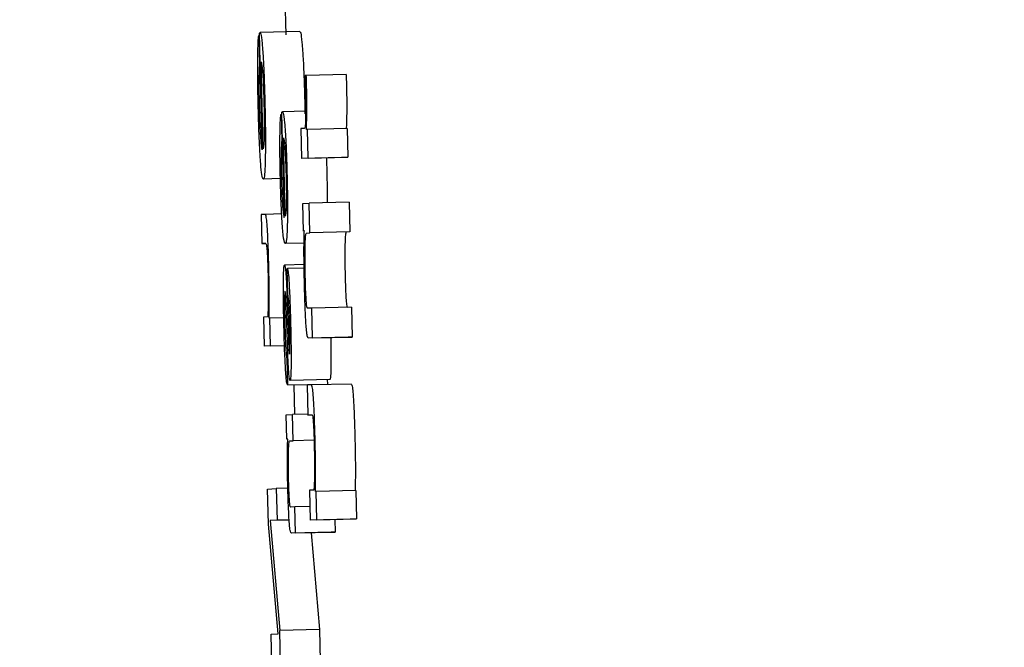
# Model space of a CAD drawing. Header units: inches. Extents: x 170 to 312, y 215 to 248.
# Tile 215 of 256: x 210.1573 to 210.1816, y 223.7666 to 223.7821. Entities that reach past the tile are written whole.
import ezdxf

# ---------------------------------------------------------------- set-up
doc = ezdxf.new("R2010")
doc.units = ezdxf.units.IN
doc.header["$LTSCALE"] = 0.25
doc.header["$MEASUREMENT"] = 0
doc.layers.add('ANNOTATIONS', color=1, linetype='Continuous')
doc.layers.add('MOTOR LH', color=7, linetype='Continuous')
doc.styles.add('ARIAL', font='arial.ttf', dxfattribs={"height": 0.09375})
doc.dimstyles.new('STANDARD$0', dxfattribs={"dimtxt": 0.09375, "dimasz": 0.09375, "dimexe": 0.03125, "dimexo": 0.046875, "dimgap": 0.09, "dimtad": 0, "dimtih": 1, "dimtoh": 1, "dimdec": 4, "dimzin": 0, "dimdsep": 46, "dimtxsty": 'ARIAL', "dimcen": 0.09, "dimadec": 0, "dimazin": 0, "dimtfac": 1, "dimtdec": 4, "dimtofl": 0, "dimtmove": 0, "dimatfit": 1, "dimfxl": 1, "dimtolj": 1, "dimtzin": 0, "dimarcsym": 0})

# ---------------------------------------------------------------- blocks, each defined once
blk = doc.blocks.new('*D162')
at = {"layer": 'ANNOTATIONS', "color": 0, "lineweight": -2, "transparency": 16777216}
for p, q in [((209.952995, 224.436735), (211.798957, 224.436735)), ((211.767707, 224.342985), (211.767707, 222.643354)), ((211.767707, 220.508863), (211.767707, 222.208494)), ((211.037182, 220.415113), (211.798957, 220.415113))]:
    blk.add_line(p, q, dxfattribs=at)
at = {"layer": 'ANNOTATIONS', "color": 0, "transparency": 16777216}
for points in [[(211.752082, 224.342985), (211.783332, 224.342985), (211.767707, 224.436735)], [(211.752082, 220.508863), (211.783332, 220.508863), (211.767707, 220.415113)]]:
    blk.add_solid(points, dxfattribs=at)
at = {"layer": 'defpoints', "color": 0, "transparency": 16777216}
for p in [(209.90612, 224.436735), (210.990307, 220.415113), (211.767707, 220.415113)]:
    blk.add_point(p, dxfattribs=at)
at = {"layer": 'ANNOTATIONS', "color": 0, "transparency": 16777216, "insert": (211.767707, 222.425924), "char_height": 0.09375, "attachment_point": 5, "style": 'ARIAL'}
blk.add_mtext('\\A1;OPENING\\PHEIGHT', dxfattribs=at)
blk = doc.blocks.new('*D163')
at = {"layer": 'ANNOTATIONS', "color": 0, "lineweight": -2, "transparency": 16777216}
for p, q in [((209.952995, 225.272719), (212.453946, 225.272719)), ((212.422696, 225.178969), (212.422696, 223.061346)), ((212.422696, 220.508863), (212.422696, 222.626486)), ((211.957527, 220.415113), (212.453946, 220.415113))]:
    blk.add_line(p, q, dxfattribs=at)
at = {"layer": 'ANNOTATIONS', "color": 0, "transparency": 16777216}
for points in [[(212.407071, 225.178969), (212.438321, 225.178969), (212.422696, 225.272719)], [(212.407071, 220.508863), (212.438321, 220.508863), (212.422696, 220.415113)]]:
    blk.add_solid(points, dxfattribs=at)
at = {"layer": 'defpoints', "color": 0, "transparency": 16777216}
for p in [(209.90612, 225.272719), (211.910652, 220.415113), (212.422696, 220.415113)]:
    blk.add_point(p, dxfattribs=at)
at = {"layer": 'ANNOTATIONS', "color": 0, "transparency": 16777216, "insert": (212.422696, 222.843916), "char_height": 0.09375, "attachment_point": 5, "style": 'ARIAL'}
blk.add_mtext('\\A1;TOTAL\\PHEIGHT', dxfattribs=at)

msp = doc.modelspace()

# ---------------------------------------------------------------- linework, layer by layer
at = {"layer": 'MOTOR LH'}
for p, q in [((210.16389, 223.782633), (210.163912, 223.781687)), ((210.163265, 223.781672), (210.163247, 223.781671)), ((210.163247, 223.781671), (210.163264, 223.780953)), ((210.163333, 223.778844), (210.163264, 223.781725)), ((210.164264, 223.781764), (210.163281, 223.78174)), ((210.163282, 223.780953), (210.163264, 223.780953)), ((210.163356, 223.778875), (210.163305, 223.781022)), ((210.16442, 223.780683), (210.164391, 223.780681)), ((210.165404, 223.780706), (210.16442, 223.780683)), ((210.164382, 223.780017), (210.164387, 223.77974)), ((210.163798, 223.779726), (210.163813, 223.779079)), ((210.163816, 223.779726), (210.163798, 223.779726)), ((210.163877, 223.777181), (210.163815, 223.779774)), ((210.164405, 223.779802), (210.163832, 223.779788)), ((210.164372, 223.779376), (210.164288, 223.779371)), ((210.164288, 223.779371), (210.164305, 223.778635)), ((210.164449, 223.779348), (210.164423, 223.779347)), ((210.165432, 223.779372), (210.164449, 223.779348)), ((210.164466, 223.778643), (210.164449, 223.779348)), ((210.165432, 223.779372), (210.165449, 223.778666)), ((210.163831, 223.779079), (210.163813, 223.779079)), ((210.1639, 223.777209), (210.163854, 223.779142)), ((210.165289, 223.778659), (210.164305, 223.778635)), ((210.164466, 223.778643), (210.164305, 223.778635)), ((210.164466, 223.778643), (210.165449, 223.778666)), ((210.165449, 223.778666), (210.165289, 223.778659)), ((210.163781, 223.778137), (210.16336, 223.778127)), ((210.164332, 223.777527), (210.164492, 223.777534)), ((210.164348, 223.776844), (210.164332, 223.777527)), ((210.165476, 223.777558), (210.164492, 223.777534)), ((210.16451, 223.776798), (210.164492, 223.777534)), ((210.165476, 223.777558), (210.165493, 223.776822)), ((210.163407, 223.777256), (210.163303, 223.777251)), ((210.163303, 223.777251), (210.16332, 223.776533)), ((210.163813, 223.777266), (210.163407, 223.777256)), ((210.164373, 223.776846), (210.164348, 223.776844)), ((210.164428, 223.776795), (210.16451, 223.776798)), ((210.165493, 223.776822), (210.16451, 223.776798)), ((210.165493, 223.776822), (210.165411, 223.776818)), ((210.16332, 223.776533), (210.163421, 223.776538)), ((210.163422, 223.776536), (210.16332, 223.776533)), ((210.164365, 223.776546), (210.163902, 223.776535)), ((210.164367, 223.776017), (210.163884, 223.776005)), ((210.16395, 223.775917), (210.163956, 223.775918)), ((210.163966, 223.775271), (210.16395, 223.775917)), ((210.164368, 223.775927), (210.163956, 223.775918)), ((210.163954, 223.774104), (210.16393, 223.774808)), ((210.163956, 223.774876), (210.163973, 223.774398)), ((210.164555, 223.774943), (210.164452, 223.774938)), ((210.165538, 223.774966), (210.164555, 223.774943)), ((210.164572, 223.774206), (210.164555, 223.774943)), ((210.165538, 223.774966), (210.165556, 223.77423)), ((210.163462, 223.774727), (210.163364, 223.774723)), ((210.163364, 223.774723), (210.163381, 223.774004)), ((210.163521, 223.774692), (210.163502, 223.774691)), ((210.163865, 223.774701), (210.163521, 223.774692)), ((210.163537, 223.774012), (210.163521, 223.774692)), ((210.165452, 223.774225), (210.164468, 223.774202)), ((210.164572, 223.774206), (210.164468, 223.774202)), ((210.164572, 223.774206), (210.165556, 223.77423)), ((210.165556, 223.77423), (210.165452, 223.774225)), ((210.163883, 223.774016), (210.163381, 223.774004)), ((210.163537, 223.774012), (210.163381, 223.774004)), ((210.163537, 223.774012), (210.163883, 223.77402)), ((210.164002, 223.77382), (210.164006, 223.773806)), ((210.163943, 223.773692), (210.163959, 223.773046)), ((210.165002, 223.773184), (210.164019, 223.77316)), ((210.164939, 223.773182), (210.164942, 223.77307)), ((210.163959, 223.773046), (210.164942, 223.77307)), ((210.16411, 223.773049), (210.164127, 223.772318)), ((210.164547, 223.773046), (210.16444, 223.773041)), ((210.16444, 223.773041), (210.164457, 223.772305)), ((210.16553, 223.77307), (210.164547, 223.773046)), ((210.163925, 223.77231), (210.164082, 223.772317)), ((210.16394, 223.77171), (210.163925, 223.77231)), ((210.164457, 223.772326), (210.164082, 223.772317)), ((210.164098, 223.771671), (210.164082, 223.772317)), ((210.164457, 223.772305), (210.164561, 223.772309)), ((210.164562, 223.772307), (210.164457, 223.772305)), ((210.163964, 223.771711), (210.16394, 223.77171)), ((210.164017, 223.771667), (210.164098, 223.771671)), ((210.164612, 223.771683), (210.164098, 223.771671)), ((210.163465, 223.77048), (210.16368, 223.77049)), ((210.163486, 223.769616), (210.163465, 223.77048)), ((210.163965, 223.770497), (210.16368, 223.77049)), ((210.16368, 223.77049), (210.163699, 223.769708)), ((210.164603, 223.770454), (210.164502, 223.770449)), ((210.164502, 223.770449), (210.164519, 223.769713)), ((210.164663, 223.770418), (210.164644, 223.770417)), ((210.165646, 223.770441), (210.164663, 223.770418)), ((210.16468, 223.76972), (210.164663, 223.770418)), ((210.165646, 223.770441), (210.165663, 223.769744)), ((210.164137, 223.770041), (210.164036, 223.770036)), ((210.164511, 223.77005), (210.164137, 223.770041)), ((210.164152, 223.769395), (210.164137, 223.770041)), ((210.163997, 223.769712), (210.16353, 223.769701)), ((210.163699, 223.769708), (210.16353, 223.769701)), ((210.16353, 223.769701), (210.163764, 223.766989)), ((210.163997, 223.769715), (210.163699, 223.769708)), ((210.165503, 223.769736), (210.164519, 223.769713)), ((210.16468, 223.76972), (210.164519, 223.769713)), ((210.16468, 223.76972), (210.165663, 223.769744)), ((210.165128, 223.769728), (210.165135, 223.769418)), ((210.165663, 223.769744), (210.165503, 223.769736)), ((210.163722, 223.766905), (210.163486, 223.769616)), ((210.165034, 223.769414), (210.164051, 223.76939)), ((210.164152, 223.769395), (210.164051, 223.76939)), ((210.164152, 223.769395), (210.165135, 223.769418)), ((210.164541, 223.769402), (210.164747, 223.767013)), ((210.165135, 223.769418), (210.165034, 223.769414)), ((210.164747, 223.767013), (210.163764, 223.766989)), ((210.164747, 223.767013), (210.164766, 223.76624)), ((210.163551, 223.766897), (210.163722, 223.766905)), ((210.16357, 223.766115), (210.163551, 223.766897)), ((210.163785, 223.766125), (210.163764, 223.766989))]:
    msp.add_line(p, q, dxfattribs=at)
for points, knots in [([(210.163222, 223.781065), (210.163223, 223.781161), (210.163226, 223.781393), (210.163235, 223.781588), (210.163244, 223.781651), (210.163247, 223.781671)], [0, 0, 0, 0, 0.325081, 0.780277, 1, 1, 1, 1]), ([(210.163264, 223.781725), (210.163267, 223.781728), (210.163272, 223.781735), (210.163278, 223.781739), (210.163281, 223.78174)], [0, 0, 0, 0, 0.499984, 1, 1, 1, 1]), ([(210.163281, 223.78174), (210.163287, 223.781734), (210.163302, 223.781717), (210.163325, 223.781553), (210.163341, 223.781338), (210.163347, 223.781267)], [0, 0, 0, 0, 0.3014937, 0.7676036, 1, 1, 1, 1]), ([(210.164264, 223.781764), (210.16427, 223.781757), (210.164285, 223.78174), (210.164308, 223.781577), (210.164324, 223.781362), (210.16433, 223.78129)], [0, 0, 0, 0, 0.301457, 0.7674367, 1, 1, 1, 1]), ([(210.163347, 223.781267), (210.163354, 223.78114), (210.16337, 223.780887), (210.163387, 223.780422), (210.163395, 223.780121), (210.163398, 223.779993)], [0, 0, 0, 0, 0.365646, 0.73161, 1, 1, 1, 1]), ([(210.16433, 223.78129), (210.164338, 223.781164), (210.164353, 223.78091), (210.164371, 223.780446), (210.164378, 223.780144), (210.164382, 223.780017)], [0, 0, 0, 0, 0.365646, 0.731293, 1, 1, 1, 1]), ([(210.163234, 223.779918), (210.163231, 223.780052), (210.163224, 223.78038), (210.163221, 223.780776), (210.163222, 223.780998), (210.163222, 223.781065)], [0, 0, 0, 0, 0.3266874, 0.7983862, 1, 1, 1, 1]), ([(210.163264, 223.780953), (210.163262, 223.780909), (210.163256, 223.780818), (210.163253, 223.780687), (210.163251, 223.78062)], [0, 0, 0, 0, 0.495675, 1, 1, 1, 1]), ([(210.163305, 223.781022), (210.163313, 223.780989), (210.163326, 223.780936), (210.163345, 223.780721), (210.163359, 223.780468), (210.163369, 223.780203), (210.163373, 223.780041), (210.163375, 223.779973)], [0, 0, 0, 0, 0.3363816, 0.5262047, 0.7178095, 0.8828922, 1, 1, 1, 1]), ([(210.163251, 223.78062), (210.163251, 223.78058), (210.16325, 223.780486), (210.163251, 223.780374), (210.163252, 223.780309)], [0, 0, 0, 0, 0.424949, 1, 1, 1, 1]), ([(210.164391, 223.780681), (210.164392, 223.780655), (210.164393, 223.780603), (210.164395, 223.780519), (210.164397, 223.78046), (210.164397, 223.780428)], [0, 0, 0, 0, 0.308364, 0.618217, 1, 1, 1, 1]), ([(210.164428, 223.78041), (210.164427, 223.780456), (210.164425, 223.780547), (210.164422, 223.780637), (210.16442, 223.780683)], [0, 0, 0, 0, 0.497152, 1, 1, 1, 1]), ([(210.165404, 223.780706), (210.165405, 223.780661), (210.165408, 223.780571), (210.16541, 223.78048), (210.165411, 223.780434)], [0, 0, 0, 0, 0.497698, 1, 1, 1, 1]), ([(210.164397, 223.780428), (210.1644, 223.7803), (210.164405, 223.780067), (210.164406, 223.779767), (210.164403, 223.779638), (210.164402, 223.779576)], [0, 0, 0, 0, 0.390635, 0.706108, 1, 1, 1, 1]), ([(210.164423, 223.779347), (210.164427, 223.77946), (210.164434, 223.779637), (210.164435, 223.779999), (210.164432, 223.780251), (210.164429, 223.78039), (210.164428, 223.78041)], [0, 0, 0, 0, 0.4474086, 0.7000512, 0.9548561, 1, 1, 1, 1]), ([(210.165411, 223.780434), (210.165414, 223.780331), (210.165418, 223.780124), (210.165418, 223.779795), (210.165413, 223.779551), (210.165408, 223.779417), (210.165406, 223.77937)], [0, 0, 0, 0, 0.2225544, 0.4443163, 0.8082076, 1, 1, 1, 1]), ([(210.163252, 223.780309), (210.163252, 223.780276), (210.163253, 223.780209), (210.163255, 223.780082), (210.163257, 223.779989), (210.163258, 223.779931)], [0, 0, 0, 0, 0.273905, 0.548021, 1, 1, 1, 1]), ([(210.163288, 223.778609), (210.16328, 223.778736), (210.163264, 223.778989), (210.163246, 223.779466), (210.163238, 223.77978), (210.163234, 223.779918)], [0, 0, 0, 0, 0.358539, 0.716998, 1, 1, 1, 1]), ([(210.163258, 223.779931), (210.16326, 223.779858), (210.163265, 223.77968), (210.163271, 223.779515), (210.163275, 223.779417)], [0, 0, 0, 0, 0.406432, 1, 1, 1, 1]), ([(210.163375, 223.779973), (210.163378, 223.779842), (210.163383, 223.779582), (210.163383, 223.779368), (210.163382, 223.779262)], [0, 0, 0, 0, 0.5050239, 1, 1, 1, 1]), ([(210.163398, 223.779993), (210.163403, 223.779783), (210.163412, 223.779361), (210.163412, 223.778909), (210.163409, 223.778705), (210.163408, 223.778648)], [0, 0, 0, 0, 0.417727, 0.838419, 1, 1, 1, 1]), ([(210.163771, 223.779179), (210.163773, 223.779271), (210.163776, 223.779495), (210.163787, 223.779658), (210.163795, 223.779711), (210.163798, 223.779726)], [0, 0, 0, 0, 0.3362023, 0.8199208, 1, 1, 1, 1]), ([(210.163815, 223.779774), (210.163818, 223.779777), (210.163823, 223.779783), (210.163829, 223.779786), (210.163832, 223.779788)], [0, 0, 0, 0, 0.5000014, 1, 1, 1, 1]), ([(210.163832, 223.779788), (210.163838, 223.779782), (210.163854, 223.779767), (210.163877, 223.779614), (210.163892, 223.779414), (210.163896, 223.779362)], [0, 0, 0, 0, 0.305625, 0.818281, 1, 1, 1, 1]), ([(210.163275, 223.779417), (210.163278, 223.779358), (210.163285, 223.779208), (210.163293, 223.779104), (210.163298, 223.779041)], [0, 0, 0, 0, 0.396496, 1, 1, 1, 1]), ([(210.164402, 223.779576), (210.1644, 223.779529), (210.164392, 223.779385), (210.16438, 223.779379), (210.164372, 223.779376)], [0, 0, 0, 0, 0.324441, 1, 1, 1, 1]), ([(210.163382, 223.779262), (210.163381, 223.779197), (210.163377, 223.779021), (210.163367, 223.778927), (210.163359, 223.778887), (210.163356, 223.778875)], [0, 0, 0, 0, 0.298257, 0.802726, 1, 1, 1, 1]), ([(210.163781, 223.778147), (210.163778, 223.778267), (210.163772, 223.77855), (210.163769, 223.778908), (210.163771, 223.779107), (210.163771, 223.779179)], [0, 0, 0, 0, 0.319614, 0.752422, 1, 1, 1, 1]), ([(210.163896, 223.779362), (210.163904, 223.779253), (210.163918, 223.779036), (210.163935, 223.778616), (210.163942, 223.778336), (210.163945, 223.778216)], [0, 0, 0, 0, 0.361652, 0.724722, 1, 1, 1, 1]), ([(210.163298, 223.779041), (210.163303, 223.778997), (210.163315, 223.778885), (210.163326, 223.77886), (210.163333, 223.778844)], [0, 0, 0, 0, 0.396656, 1, 1, 1, 1]), ([(210.163813, 223.779079), (210.16381, 223.779039), (210.163805, 223.778959), (210.163801, 223.77884), (210.163799, 223.778779)], [0, 0, 0, 0, 0.496225, 1, 1, 1, 1]), ([(210.163854, 223.779142), (210.163865, 223.779101), (210.16388, 223.779045), (210.1639, 223.778784), (210.163911, 223.778553), (210.163918, 223.778346), (210.163921, 223.77823), (210.163921, 223.778198)], [0, 0, 0, 0, 0.4513252, 0.6192426, 0.7883937, 0.9402902, 1, 1, 1, 1]), ([(210.163799, 223.778779), (210.163799, 223.778738), (210.163798, 223.778654), (210.163799, 223.778552), (210.163799, 223.778499)], [0, 0, 0, 0, 0.48992, 1, 1, 1, 1]), ([(210.16336, 223.778127), (210.163348, 223.778143), (210.163328, 223.778172), (210.163302, 223.778412), (210.16329, 223.778577), (210.163288, 223.778609)], [0, 0, 0, 0, 0.524455, 0.909823, 1, 1, 1, 1]), ([(210.163408, 223.778648), (210.163406, 223.778553), (210.1634, 223.778314), (210.163382, 223.778151), (210.163367, 223.778134), (210.16336, 223.778127)], [0, 0, 0, 0, 0.276497, 0.692174, 1, 1, 1, 1]), ([(210.163799, 223.778499), (210.163799, 223.778469), (210.1638, 223.77841), (210.163802, 223.778296), (210.163804, 223.778211), (210.163805, 223.778159)], [0, 0, 0, 0, 0.273145, 0.544563, 1, 1, 1, 1]), ([(210.164916, 223.77865), (210.164917, 223.778633), (210.164922, 223.778506), (210.164926, 223.778363), (210.164928, 223.778239)], [0, 0, 0, 0, 0.133057, 1, 1, 1, 1]), ([(210.163921, 223.778198), (210.163924, 223.77809), (210.163928, 223.777874), (210.163929, 223.777664), (210.163927, 223.777571), (210.163927, 223.777557)], [0, 0, 0, 0, 0.457278, 0.918633, 1, 1, 1, 1]), ([(210.163945, 223.778216), (210.163949, 223.778041), (210.163956, 223.77769), (210.163957, 223.777274), (210.163953, 223.777081), (210.163952, 223.777005)], [0, 0, 0, 0, 0.37758, 0.756772, 1, 1, 1, 1]), ([(210.164928, 223.778239), (210.164932, 223.77806), (210.164938, 223.777811), (210.164938, 223.777604), (210.164938, 223.777545)], [0, 0, 0, 0, 0.718927, 1, 1, 1, 1]), ([(210.163831, 223.776969), (210.163824, 223.777078), (210.163809, 223.777296), (210.163792, 223.777726), (210.163784, 223.778017), (210.163781, 223.778147)], [0, 0, 0, 0, 0.3551464, 0.711492, 1, 1, 1, 1]), ([(210.163805, 223.778159), (210.163807, 223.778091), (210.163811, 223.77793), (210.163817, 223.777783), (210.16382, 223.777697)], [0, 0, 0, 0, 0.415649, 1, 1, 1, 1]), ([(210.16382, 223.777697), (210.163823, 223.777639), (210.16383, 223.777502), (210.163838, 223.777411), (210.163842, 223.777358)], [0, 0, 0, 0, 0.423583, 1, 1, 1, 1]), ([(210.163927, 223.777557), (210.163926, 223.777504), (210.163922, 223.777347), (210.163911, 223.77726), (210.163903, 223.777221), (210.1639, 223.777209)], [0, 0, 0, 0, 0.261186, 0.769915, 1, 1, 1, 1]), ([(210.163495, 223.775953), (210.163491, 223.776117), (210.163484, 223.7764), (210.163468, 223.776772), (210.163451, 223.77704), (210.16343, 223.777229), (210.163416, 223.777246), (210.163407, 223.777256)], [0, 0, 0, 0, 0.2190927, 0.3779747, 0.537624, 0.7204572, 1, 1, 1, 1]), ([(210.163842, 223.777358), (210.163847, 223.777318), (210.163859, 223.777217), (210.16387, 223.777194), (210.163877, 223.777181)], [0, 0, 0, 0, 0.40088, 1, 1, 1, 1]), ([(210.163952, 223.777005), (210.163949, 223.776921), (210.163942, 223.776695), (210.163924, 223.776556), (210.163908, 223.776541), (210.163902, 223.776535)], [0, 0, 0, 0, 0.266225, 0.712062, 1, 1, 1, 1]), ([(210.163902, 223.776535), (210.163895, 223.776542), (210.163876, 223.776558), (210.163851, 223.776716), (210.163835, 223.776924), (210.163831, 223.776969)], [0, 0, 0, 0, 0.338026, 0.857297, 1, 1, 1, 1]), ([(210.164374, 223.775564), (210.16437, 223.775768), (210.164363, 223.776111), (210.164363, 223.776529), (210.164368, 223.776737), (210.164372, 223.776824), (210.164373, 223.776846)], [0, 0, 0, 0, 0.386141, 0.648648, 0.910631, 1, 1, 1, 1]), ([(210.164393, 223.776555), (210.164395, 223.776593), (210.164398, 223.776681), (210.164403, 223.776723), (210.164405, 223.776747)], [0, 0, 0, 0, 0.4337311, 1, 1, 1, 1]), ([(210.164405, 223.776747), (210.164409, 223.776762), (210.164416, 223.776793), (210.164424, 223.776794), (210.164428, 223.776795)], [0, 0, 0, 0, 0.496889, 1, 1, 1, 1]), ([(210.165389, 223.776771), (210.165386, 223.776754), (210.165381, 223.776713), (210.165378, 223.776627), (210.165376, 223.776578)], [0, 0, 0, 0, 0.434179, 1, 1, 1, 1]), ([(210.165411, 223.776818), (210.165407, 223.776817), (210.165399, 223.776816), (210.165392, 223.776786), (210.165389, 223.776771)], [0, 0, 0, 0, 0.498234, 1, 1, 1, 1]), ([(210.163421, 223.776538), (210.163427, 223.776531), (210.163436, 223.77652), (210.16345, 223.776401), (210.16346, 223.77624), (210.163469, 223.77602), (210.163473, 223.775862), (210.163476, 223.775773)], [0, 0, 0, 0, 0.3080054, 0.4810743, 0.655956, 0.8048282, 1, 1, 1, 1]), ([(210.164396, 223.775718), (210.164393, 223.775826), (210.164389, 223.776044), (210.164388, 223.77634), (210.164392, 223.776482), (210.164393, 223.776555)], [0, 0, 0, 0, 0.327345, 0.655339, 1, 1, 1, 1]), ([(210.165376, 223.776578), (210.165374, 223.776477), (210.165371, 223.776306), (210.165373, 223.77599), (210.165377, 223.775814), (210.165379, 223.775742)], [0, 0, 0, 0, 0.465157, 0.781136, 1, 1, 1, 1]), ([(210.163856, 223.775613), (210.163858, 223.775708), (210.163862, 223.775897), (210.163874, 223.775996), (210.163881, 223.776003), (210.163884, 223.776005)], [0, 0, 0, 0, 0.413962, 0.829398, 1, 1, 1, 1]), ([(210.163884, 223.776005), (210.163886, 223.776004), (210.163891, 223.776001), (210.163896, 223.775974), (210.163899, 223.775958)], [0, 0, 0, 0, 0.4382391, 1, 1, 1, 1]), ([(210.163476, 223.775773), (210.163478, 223.775667), (210.163482, 223.775457), (210.163482, 223.7752), (210.16348, 223.775068), (210.16348, 223.775012)], [0, 0, 0, 0, 0.3643587, 0.7277583, 1, 1, 1, 1]), ([(210.163506, 223.775325), (210.163505, 223.775407), (210.163503, 223.775609), (210.163498, 223.775825), (210.163495, 223.775953)], [0, 0, 0, 0, 0.405587, 1, 1, 1, 1]), ([(210.163899, 223.775958), (210.163903, 223.775926), (210.163911, 223.775869), (210.16392, 223.77574), (210.163924, 223.775666), (210.163925, 223.775653)], [0, 0, 0, 0, 0.525855, 0.914886, 1, 1, 1, 1]), ([(210.163956, 223.775918), (210.163961, 223.7759), (210.163972, 223.775866), (210.163987, 223.775692), (210.163995, 223.775557), (210.163997, 223.775514)], [0, 0, 0, 0, 0.406089, 0.813396, 1, 1, 1, 1]), ([(210.163868, 223.774532), (210.163863, 223.774733), (210.163856, 223.775075), (210.163854, 223.775434), (210.163856, 223.775575), (210.163856, 223.775613)], [0, 0, 0, 0, 0.5114703, 0.8704871, 1, 1, 1, 1]), ([(210.163925, 223.775653), (210.163929, 223.775574), (210.16394, 223.775332), (210.16395, 223.775059), (210.163956, 223.774876)], [0, 0, 0, 0, 0.327157, 1, 1, 1, 1]), ([(210.164412, 223.774564), (210.164406, 223.774672), (210.164395, 223.77489), (210.164382, 223.775251), (210.164377, 223.775475), (210.164374, 223.775564)], [0, 0, 0, 0, 0.378734, 0.755848, 1, 1, 1, 1]), ([(210.164418, 223.775136), (210.164415, 223.77519), (210.164408, 223.7753), (210.164401, 223.775508), (210.164397, 223.775649), (210.164396, 223.775718)], [0, 0, 0, 0, 0.336811, 0.671679, 1, 1, 1, 1]), ([(210.165379, 223.775742), (210.165381, 223.775641), (210.165386, 223.775468), (210.165394, 223.77527), (210.165399, 223.775188), (210.165401, 223.77516)], [0, 0, 0, 0, 0.473824, 0.81486, 1, 1, 1, 1]), ([(210.163502, 223.774691), (210.163503, 223.774785), (210.163506, 223.774975), (210.163506, 223.775208), (210.163506, 223.775325)], [0, 0, 0, 0, 0.49402, 1, 1, 1, 1]), ([(210.163896, 223.775359), (210.163893, 223.775353), (210.163889, 223.775342), (210.163885, 223.775257), (210.163884, 223.77518), (210.163884, 223.775149)], [0, 0, 0, 0, 0.376735, 0.75512, 1, 1, 1, 1]), ([(210.163902, 223.775331), (210.163902, 223.775335), (210.1639, 223.775344), (210.163898, 223.775356), (210.163896, 223.775357), (210.163896, 223.775359)], [0, 0, 0, 0, 0.30515, 0.610689, 1, 1, 1, 1]), ([(210.163913, 223.775207), (210.163912, 223.775229), (210.16391, 223.77527), (210.163906, 223.775307), (210.163904, 223.775323), (210.163902, 223.775331)], [0, 0, 0, 0, 0.374711, 0.683416, 1, 1, 1, 1]), ([(210.163997, 223.775514), (210.164002, 223.775425), (210.164014, 223.775204), (210.164026, 223.774846), (210.164032, 223.774599), (210.164034, 223.774512)], [0, 0, 0, 0, 0.308402, 0.757953, 1, 1, 1, 1]), ([(210.163884, 223.775149), (210.163884, 223.775081), (210.163883, 223.774904), (210.163888, 223.774694), (210.163891, 223.774566)], [0, 0, 0, 0, 0.38972, 1, 1, 1, 1]), ([(210.16393, 223.774808), (210.163927, 223.774877), (210.163922, 223.775016), (210.163916, 223.775143), (210.163913, 223.775207)], [0, 0, 0, 0, 0.495165, 1, 1, 1, 1]), ([(210.163986, 223.775127), (210.163984, 223.77515), (210.16398, 223.775204), (210.163973, 223.775244), (210.163968, 223.775262), (210.163966, 223.775271)], [0, 0, 0, 0, 0.269056, 0.63067, 1, 1, 1, 1]), ([(210.163999, 223.774851), (210.163996, 223.774931), (210.163992, 223.775034), (210.163987, 223.77511), (210.163986, 223.775127)], [0, 0, 0, 0, 0.7818268, 1, 1, 1, 1]), ([(210.164452, 223.774938), (210.164445, 223.774944), (210.164436, 223.774952), (210.164424, 223.775052), (210.164419, 223.775117), (210.164418, 223.775136)], [0, 0, 0, 0, 0.616543, 0.890756, 1, 1, 1, 1]), ([(210.165401, 223.77516), (210.165404, 223.775117), (210.165413, 223.775007), (210.165425, 223.774968), (210.165432, 223.774963), (210.165435, 223.774962)], [0, 0, 0, 0, 0.2817263, 0.7195279, 1, 1, 1, 1]), ([(210.16348, 223.775012), (210.163478, 223.774931), (210.163474, 223.774793), (210.163467, 223.774731), (210.163463, 223.774727), (210.163462, 223.774727)], [0, 0, 0, 0, 0.537436, 0.912204, 1, 1, 1, 1]), ([(210.16401, 223.774487), (210.164009, 223.774548), (210.164006, 223.774672), (210.164001, 223.774791), (210.163999, 223.774851)], [0, 0, 0, 0, 0.492608, 1, 1, 1, 1]), ([(210.163891, 223.774566), (210.163895, 223.774416), (210.163901, 223.774194), (210.16391, 223.774012), (210.163913, 223.773954)], [0, 0, 0, 0, 0.680142, 1, 1, 1, 1]), ([(210.164468, 223.774202), (210.16446, 223.77421), (210.164447, 223.774223), (210.164427, 223.774354), (210.164417, 223.774501), (210.164412, 223.774564)], [0, 0, 0, 0, 0.470168, 0.777244, 1, 1, 1, 1]), ([(210.163908, 223.773427), (210.163902, 223.773537), (210.163889, 223.773788), (210.163876, 223.77419), (210.16387, 223.774449), (210.163868, 223.774532)], [0, 0, 0, 0, 0.345576, 0.79104, 1, 1, 1, 1]), ([(210.163973, 223.774398), (210.163976, 223.774315), (210.163981, 223.774166), (210.163987, 223.773996), (210.163991, 223.773926), (210.163992, 223.773909)], [0, 0, 0, 0, 0.493031, 0.876415, 1, 1, 1, 1]), ([(210.164016, 223.773992), (210.164016, 223.774057), (210.164017, 223.774207), (210.164013, 223.774386), (210.16401, 223.774487)], [0, 0, 0, 0, 0.431657, 1, 1, 1, 1]), ([(210.164034, 223.774512), (210.164038, 223.774318), (210.164045, 223.773989), (210.164046, 223.773666), (210.164045, 223.773544), (210.164045, 223.773521)], [0, 0, 0, 0, 0.5404, 0.915571, 1, 1, 1, 1]), ([(210.163979, 223.773501), (210.163975, 223.773574), (210.163966, 223.773762), (210.163959, 223.773975), (210.163954, 223.774104)], [0, 0, 0, 0, 0.390652, 1, 1, 1, 1]), ([(210.165023, 223.774215), (210.165025, 223.774131), (210.165029, 223.773912), (210.165029, 223.77369), (210.165028, 223.773567), (210.165028, 223.773545)], [0, 0, 0, 0, 0.339086, 0.8786883, 1, 1, 1, 1]), ([(210.163913, 223.773954), (210.163916, 223.773907), (210.163923, 223.773795), (210.163933, 223.773721), (210.16394, 223.773701), (210.163943, 223.773692)], [0, 0, 0, 0, 0.290648, 0.692123, 1, 1, 1, 1]), ([(210.163992, 223.773909), (210.163993, 223.773899), (210.163994, 223.773874), (210.163998, 223.773843), (210.164, 223.773828), (210.164002, 223.77382)], [0, 0, 0, 0, 0.2266826, 0.5339393, 1, 1, 1, 1]), ([(210.164006, 223.773806), (210.164008, 223.773811), (210.164012, 223.77382), (210.164015, 223.773895), (210.164016, 223.773964), (210.164016, 223.773992)], [0, 0, 0, 0, 0.368473, 0.738417, 1, 1, 1, 1]), ([(210.163959, 223.773046), (210.163951, 223.773059), (210.163938, 223.77308), (210.16392, 223.773257), (210.163911, 223.773388), (210.163908, 223.773427)], [0, 0, 0, 0, 0.500408, 0.851158, 1, 1, 1, 1]), ([(210.164003, 223.773209), (210.163998, 223.773247), (210.16399, 223.773309), (210.163982, 223.773448), (210.163979, 223.773501)], [0, 0, 0, 0, 0.616495, 1, 1, 1, 1]), ([(210.164045, 223.773521), (210.164043, 223.773438), (210.16404, 223.773273), (210.16403, 223.773173), (210.164022, 223.773163), (210.164019, 223.77316)], [0, 0, 0, 0, 0.377368, 0.755038, 1, 1, 1, 1]), ([(210.165028, 223.773545), (210.165026, 223.773462), (210.165023, 223.773296), (210.165013, 223.773196), (210.165005, 223.773187), (210.165002, 223.773184)], [0, 0, 0, 0, 0.377397, 0.755073, 1, 1, 1, 1]), ([(210.164019, 223.77316), (210.164016, 223.773161), (210.164011, 223.773165), (210.164006, 223.773194), (210.164003, 223.773209)], [0, 0, 0, 0, 0.4952764, 1, 1, 1, 1]), ([(210.164637, 223.77171), (210.164633, 223.771879), (210.164625, 223.772169), (210.164609, 223.77255), (210.164592, 223.772824), (210.16457, 223.773018), (210.164555, 223.773035), (210.164547, 223.773046)], [0, 0, 0, 0, 0.219109, 0.377959, 0.537685, 0.720499, 1, 1, 1, 1]), ([(210.16553, 223.77307), (210.165539, 223.773058), (210.165554, 223.77304), (210.165576, 223.772836), (210.165593, 223.772566), (210.165608, 223.772185), (210.165616, 223.771902), (210.16562, 223.771734)], [0, 0, 0, 0, 0.294652, 0.462608, 0.631835, 0.780672, 1, 1, 1, 1]), ([(210.164561, 223.772309), (210.164567, 223.772302), (210.164576, 223.772292), (210.16459, 223.77217), (210.164601, 223.772004), (210.16461, 223.771779), (210.164614, 223.771617), (210.164617, 223.771525)], [0, 0, 0, 0, 0.308018, 0.481035, 0.655938, 0.804539, 1, 1, 1, 1]), ([(210.163962, 223.770585), (210.163959, 223.770733), (210.163954, 223.771001), (210.163953, 223.771348), (210.163957, 223.771575), (210.163962, 223.77167), (210.163964, 223.771711)], [0, 0, 0, 0, 0.30866, 0.558994, 0.808794, 1, 1, 1, 1]), ([(210.163995, 223.771626), (210.163999, 223.771639), (210.164006, 223.771665), (210.164013, 223.771666), (210.164017, 223.771667)], [0, 0, 0, 0, 0.497421, 1, 1, 1, 1]), ([(210.164648, 223.771067), (210.164647, 223.77115), (210.164645, 223.771357), (210.16464, 223.771578), (210.164637, 223.77171)], [0, 0, 0, 0, 0.4030699, 1, 1, 1, 1]), ([(210.16562, 223.771734), (210.165622, 223.771645), (210.165627, 223.771425), (210.16563, 223.771216), (210.165631, 223.77109)], [0, 0, 0, 0, 0.401426, 1, 1, 1, 1]), ([(210.163983, 223.770722), (210.163981, 223.770809), (210.163978, 223.770985), (210.163977, 223.771253), (210.163981, 223.771381), (210.163983, 223.771456)], [0, 0, 0, 0, 0.292854, 0.586796, 1, 1, 1, 1]), ([(210.163983, 223.771456), (210.163984, 223.771489), (210.163988, 223.771567), (210.163992, 223.771604), (210.163995, 223.771626)], [0, 0, 0, 0, 0.426761, 1, 1, 1, 1]), ([(210.164617, 223.771525), (210.164619, 223.771417), (210.164623, 223.771202), (210.164623, 223.770939), (210.164622, 223.770804), (210.164621, 223.770746)], [0, 0, 0, 0, 0.364196, 0.727405, 1, 1, 1, 1]), ([(210.164644, 223.770417), (210.164645, 223.770513), (210.164648, 223.770708), (210.164648, 223.770946), (210.164648, 223.771067)], [0, 0, 0, 0, 0.493971, 1, 1, 1, 1]), ([(210.165631, 223.77109), (210.165631, 223.770958), (210.165631, 223.770721), (210.165628, 223.770527), (210.165627, 223.77044)], [0, 0, 0, 0, 0.557292, 1, 1, 1, 1]), ([(210.164004, 223.77021), (210.164001, 223.770255), (210.163995, 223.770346), (210.163988, 223.770529), (210.163985, 223.770657), (210.163983, 223.770722)], [0, 0, 0, 0, 0.3282868, 0.6562761, 1, 1, 1, 1]), ([(210.164621, 223.770746), (210.164619, 223.770663), (210.164616, 223.770521), (210.164608, 223.770458), (210.164603, 223.770454), (210.164603, 223.770454)], [0, 0, 0, 0, 0.5376, 0.912212, 1, 1, 1, 1]), ([(210.163997, 223.769708), (210.163992, 223.769797), (210.163981, 223.769975), (210.16397, 223.770293), (210.163965, 223.770498), (210.163962, 223.770585)], [0, 0, 0, 0, 0.364892, 0.729069, 1, 1, 1, 1]), ([(210.164036, 223.770036), (210.16403, 223.770042), (210.16402, 223.770049), (210.164008, 223.770143), (210.164004, 223.770198), (210.164004, 223.77021)], [0, 0, 0, 0, 0.646439, 0.924932, 1, 1, 1, 1]), ([(210.164051, 223.76939), (210.164043, 223.769397), (210.16403, 223.76941), (210.164011, 223.769523), (210.164001, 223.769656), (210.163997, 223.769708)], [0, 0, 0, 0, 0.475142, 0.796456, 1, 1, 1, 1])]:
    msp.add_open_spline(points, degree=3, knots=knots, dxfattribs=at)

# ---------------------------------------------------------------- dimensions: what is measured, and where the dimension line sits
at = {"layer": 'ANNOTATIONS'}
for base, p1, p2, text, picture, middle in [((212.422696, 220.415113), (209.90612, 225.272719), (211.910652, 220.415113), 'TOTAL\\PHEIGHT', '*D163', (212.422696, 222.843916)), ((211.767707, 220.415113), (209.90612, 224.436735), (210.990307, 220.415113), 'OPENING\\PHEIGHT', '*D162', (211.767707, 222.425924))]:
    dim = msp.add_linear_dim(base=base, p1=p1, p2=p2, angle=90, text=text, dimstyle='STANDARD$0', dxfattribs=at)
    dim.commit()
    dim.dimension.update_dxf_attribs({"geometry": picture, "text_midpoint": middle})

doc.saveas('drawing.dxf')
